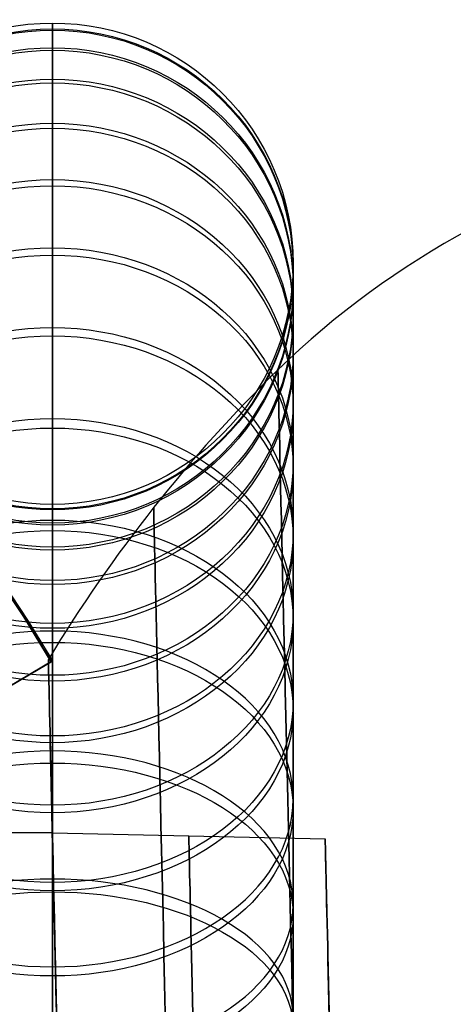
# Model space of a CAD drawing. Extents: x 35624 to 36541, y 4015 to 4839.
# Tile 141 of 150: x 36356 to 36381, y 4737 to 4794. Entities that reach past the tile are written whole.
import ezdxf

# ---------------------------------------------------------------- set-up
doc = ezdxf.new("R2010")
doc.units = 0
doc.layers.add('GAMBE', color=96, linetype='CONTINUOUS')
doc.layers.add('IGES_LEVEL_3', color=87, linetype='CONTINUOUS')

msp = doc.modelspace()

# ---------------------------------------------------------------- linework, layer by layer
at = {"layer": 'GAMBE'}
msp.add_line((36371.714, 4754.126, 86.476), (36371.714, 4754.126, 85.476), dxfattribs=at)
at = {"layer": 'GAMBE', "extrusion": (-9.53482e-15, 0.003323, 0.999994)}
msp.add_circle((36357.568, 4779.994, 93.907), 14, dxfattribs=at)
at = {"layer": 'GAMBE', "extrusion": (2.84577e-14, -0.076959, 0.997034)}
msp.add_circle((36357.568, 4772.446, -281.807), 14, dxfattribs=at)
at = {"layer": 'GAMBE', "extrusion": (-1.45008e-15, 0.083651, 0.996495)}
msp.add_circle((-36357.568, -4757.327, 469.329), 14, dxfattribs=at)
at = {"layer": 'GAMBE', "extrusion": (2.67811e-14, -0.156557, 0.987669)}
msp.add_circle((36357.568, 4734.888, -654.826), 14, dxfattribs=at)
at = {"layer": 'GAMBE', "extrusion": (6.48729e-14, 0.163184, 0.986596)}
msp.add_circle((-36357.568, -4704.79, 840.533), 14, dxfattribs=at)
at = {"layer": 'GAMBE', "extrusion": (2.16786e-14, -0.235057, 0.971982)}
msp.add_circle((36357.568, 4667.676, -1023.207), 14, dxfattribs=at)
at = {"layer": 'GAMBE', "extrusion": (4.91215e-15, 0.241549, 0.970389)}
msp.add_circle((-36357.568, -4622.845, 1205.774), 14, dxfattribs=at)
at = {"layer": 'GAMBE', "extrusion": (0, -0.312066, 0.95006)}
msp.add_circle((36357.568, 4571.191, -1385.101), 14, dxfattribs=at)
at = {"layer": 'GAMBE', "extrusion": (6.71025e-14, 0.318386, 0.947961)}
msp.add_circle((-36357.568, -4511.926, 1563.385), 14, dxfattribs=at)
at = {"layer": 'GAMBE', "extrusion": (-1.18471e-13, -0.387058, 0.922055)}
msp.add_circle((36357.568, 4446.095, -1738.039), 14, dxfattribs=at)
at = {"layer": 'GAMBE', "extrusion": (-3.74846e-14, 0.393184, 0.91946)}
msp.add_circle((-36357.568, -4372.76, 1910.982), 14, dxfattribs=at)
at = {"layer": 'GAMBE', "extrusion": (-1.05348e-13, -0.459563, 0.888145)}
msp.add_circle((36357.568, 4293.185, -2079.808), 14, dxfattribs=at)
at = {"layer": 'GAMBE', "extrusion": (-7.53681e-14, 0.465444, 0.885077)}
msp.add_circle((-36357.568, -4206.288, 2246.247), 14, dxfattribs=at)
at = {"layer": 'GAMBE', "extrusion": (-6.92407e-15, -0.529219, 0.848486)}
msp.add_circle((36357.568, 4113.162, -2408.704), 14, dxfattribs=at)
at = {"layer": 'GAMBE', "extrusion": (3.4367e-14, 0.534806, 0.844975)}
msp.add_circle((-36357.568, -4013.289, 2567.513), 14, dxfattribs=at)
at = {"layer": 'GAMBE', "extrusion": (1.37321e-13, -0.59566, 0.803236)}
msp.add_circle((36357.568, 3906.746, -2723.005), 14, dxfattribs=at)
at = {"layer": 'GAMBE', "extrusion": (-1.29058e-14, 0.600913, 0.799315)}
msp.add_circle((-36357.568, -3794.554, 2873.113), 14, dxfattribs=at)
at = {"layer": 'GAMBE', "extrusion": (9.38917e-14, -0.65826, 0.75279)}
msp.add_circle((36357.568, 3675.722, -3019.749), 14, dxfattribs=at)
at = {"layer": 'GAMBE', "extrusion": (5.8801e-14, 0.663135, 0.7485)}
msp.add_circle((-36357.568, -3552.016, 3160.14), 14, dxfattribs=at)
at = {"layer": 'GAMBE', "extrusion": (-5.42324e-14, 0.716452, -0.697636)}
msp.add_circle((-36357.568, 3422.335, 3296.244), 14, dxfattribs=at)
at = {"layer": 'GAMBE', "extrusion": (-9.80983e-14, 0.720919, 0.693019)}
msp.add_circle((-36357.568, -3288.004, 3426.047), 14, dxfattribs=at)
at = {"layer": 'GAMBE', "extrusion": (9.4979e-15, 0.769973, -0.638076)}
msp.add_circle((-36357.568, 3147.972, 3551.242), 14, dxfattribs=at)
at = {"layer": 'GAMBE', "extrusion": (-1.8282e-13, 0.774001, 0.633185)}
msp.add_circle((-36357.568, -3003.998, 3669.617), 14, dxfattribs=at)
at = {"layer": 'GAMBE', "extrusion": (9.06287e-15, 0.818572, -0.574403)}
msp.add_circle((-36357.568, 2853.989, 3783.544), 14, dxfattribs=at)
at = {"layer": 'GAMBE', "extrusion": (-5.96711e-14, 0.822114, 0.569323)}
msp.add_circle((-36357.568, -2701.543, 3889.632), 14, dxfattribs=at)
at = {"layer": 'GAMBE', "extrusion": (1, -9.73876e-15, -3.23104e-14)}
msp.add_arc((4676.948, 78.432, 36357.568), 117.332, 286.33908, 220.11395, dxfattribs=at)
at = {"layer": 'GAMBE', "extrusion": (1, 3.06281e-06, -9.23987e-07)}
msp.add_arc((4676.837, 78.466, 36371.582), 103.332, 286.33919, 220.0859, dxfattribs=at)
msp.add_arc((4676.837, 78.466, 36371.582), 103.332, 286.33919, 220.0859, dxfattribs=at)
at = {"layer": 'GAMBE', "extrusion": (1, -1.28174e-14, -4.24378e-14)}
msp.add_arc((4676.948, 78.432, 36357.568), 89.331, 286.33935, 220.04906, dxfattribs=at)
at = {"layer": 'IGES_LEVEL_3'}
for p, q in [((36370.68, 4774.111, 77.977), (36370.681, 4774.087, 80.113)), ((36370.681, 4774.087, 75.84), (36370.68, 4774.111, 77.977)), ((36370.681, 4774.087, 80.113), (36370.682, 4774.015, 82.268)), ((36370.682, 4774.015, 73.685), (36370.681, 4774.087, 75.84)), ((36370.682, 4774.015, 82.268), (36370.685, 4773.892, 84.44)), ((36370.685, 4773.892, 71.514), (36370.682, 4774.015, 73.685)), ((36370.685, 4773.892, 84.44), (36370.689, 4773.718, 86.626)), ((36370.689, 4773.718, 69.327), (36370.685, 4773.892, 71.514)), ((36370.689, 4773.718, 86.626), (36370.694, 4773.492, 88.827)), ((36370.694, 4773.492, 67.127), (36370.689, 4773.718, 69.327)), ((36370.694, 4773.492, 88.827), (36370.701, 4773.213, 91.039)), ((36370.701, 4773.213, 64.914), (36370.694, 4773.492, 67.127)), ((36370.701, 4773.213, 91.039), (36370.708, 4772.879, 93.262)), ((36370.708, 4772.879, 62.692), (36370.701, 4773.213, 64.914)), ((36370.708, 4772.879, 93.262), (36370.717, 4772.489, 95.493)), ((36370.717, 4772.489, 60.461), (36370.708, 4772.879, 62.692)), ((36370.717, 4772.489, 95.493), (36370.728, 4772.043, 97.731)), ((36370.728, 4772.043, 58.223), (36370.717, 4772.489, 60.461)), ((36370.728, 4772.043, 97.731), (36370.739, 4771.541, 99.973)), ((36370.739, 4771.541, 55.98), (36370.728, 4772.043, 58.223)), ((36370.739, 4771.541, 99.973), (36370.752, 4770.98, 102.218)), ((36370.752, 4770.98, 53.735), (36370.739, 4771.541, 55.98)), ((36370.752, 4770.98, 102.218), (36370.766, 4770.361, 104.464)), ((36370.766, 4770.361, 51.49), (36370.752, 4770.98, 53.735)), ((36370.766, 4770.361, 104.464), (36370.782, 4769.682, 106.708)), ((36370.782, 4769.682, 49.245), (36370.766, 4770.361, 51.49)), ((36370.782, 4769.682, 106.708), (36370.799, 4768.945, 108.949)), ((36370.799, 4768.945, 47.005), (36370.782, 4769.682, 49.245)), ((36370.799, 4768.945, 108.949), (36370.817, 4768.147, 111.184)), ((36370.817, 4768.147, 44.77), (36370.799, 4768.945, 47.005)), ((36370.817, 4768.147, 111.184), (36370.837, 4767.289, 113.41)), ((36370.837, 4767.289, 42.543), (36370.817, 4768.147, 44.77)), ((36370.837, 4767.289, 113.41), (36370.858, 4766.371, 115.626)), ((36370.858, 4766.371, 40.327), (36370.837, 4767.289, 42.543)), ((36370.858, 4766.371, 115.626), (36370.88, 4765.393, 117.83)), ((36370.88, 4765.393, 38.124), (36370.858, 4766.371, 40.327)), ((36363.456, 4766.096, 77.977), (36363.457, 4766.074, 76.02)), ((36363.457, 4766.074, 79.934), (36363.456, 4766.096, 77.977)), ((36363.457, 4766.074, 76.02), (36363.458, 4766.007, 74.047)), ((36363.458, 4766.007, 81.907), (36363.457, 4766.074, 79.934)), ((36363.458, 4766.007, 74.047), (36363.461, 4765.895, 72.058)), ((36363.461, 4765.895, 83.896), (36363.458, 4766.007, 81.907)), ((36363.461, 4765.895, 72.058), (36363.464, 4765.736, 70.055)), ((36363.464, 4765.736, 85.898), (36363.461, 4765.895, 83.896)), ((36363.464, 4765.736, 70.055), (36363.469, 4765.529, 68.04)), ((36363.469, 4765.529, 87.913), (36363.464, 4765.736, 85.898)), ((36363.469, 4765.529, 68.04), (36363.475, 4765.273, 66.014)), ((36363.475, 4765.273, 89.94), (36363.469, 4765.529, 87.913)), ((36363.475, 4765.273, 66.014), (36363.482, 4764.967, 63.978)), ((36363.482, 4764.967, 91.975), (36363.475, 4765.273, 89.94)), ((36370.88, 4765.393, 117.83), (36370.904, 4764.355, 120.018)), ((36370.904, 4764.355, 35.935), (36370.88, 4765.393, 38.124)), ((36363.482, 4764.967, 63.978), (36363.49, 4764.61, 61.935)), ((36363.49, 4764.61, 94.019), (36363.482, 4764.967, 91.975)), ((36363.49, 4764.61, 61.935), (36363.5, 4764.202, 59.886)), ((36363.5, 4764.202, 96.068), (36363.49, 4764.61, 94.019)), ((36363.5, 4764.202, 59.886), (36363.51, 4763.742, 57.832)), ((36363.51, 4763.742, 98.122), (36363.5, 4764.202, 96.068)), ((36370.904, 4764.355, 120.018), (36370.93, 4763.257, 122.189)), ((36370.93, 4763.257, 33.764), (36370.904, 4764.355, 35.935)), ((36363.51, 4763.742, 57.832), (36363.522, 4763.228, 55.776)), ((36363.522, 4763.228, 100.178), (36363.51, 4763.742, 98.122)), ((36363.522, 4763.228, 55.776), (36363.535, 4762.661, 53.719)), ((36363.535, 4762.661, 102.235), (36363.522, 4763.228, 100.178)), ((36370.93, 4763.257, 122.189), (36370.956, 4762.099, 124.341)), ((36370.956, 4762.099, 31.613), (36370.93, 4763.257, 33.764)), ((36363.535, 4762.661, 53.719), (36363.549, 4762.04, 51.664)), ((36363.549, 4762.04, 104.29), (36363.535, 4762.661, 102.235)), ((36354.214, 4762.278, 72.941), (36355.898, 4759.733, 72.942)), ((36355.898, 4759.733, 83.011), (36354.214, 4762.278, 83.012)), ((36354.666, 4761.765, 77.977), (36356.15, 4759.491, 77.977)), ((36363.549, 4762.04, 51.664), (36363.565, 4761.364, 49.612)), ((36363.565, 4761.364, 106.342), (36363.549, 4762.04, 104.29)), ((36370.956, 4762.099, 124.341), (36370.984, 4760.882, 126.47)), ((36370.984, 4760.882, 29.484), (36370.956, 4762.099, 31.613)), ((36363.565, 4761.364, 49.612), (36363.582, 4760.634, 47.565)), ((36363.582, 4760.634, 108.389), (36363.565, 4761.364, 106.342)), ((36363.582, 4760.634, 47.565), (36363.6, 4759.848, 45.526)), ((36363.6, 4759.848, 110.428), (36363.582, 4760.634, 108.389)), ((36370.984, 4760.882, 126.47), (36371.013, 4759.607, 128.574)), ((36371.013, 4759.607, 27.379), (36370.984, 4760.882, 29.484)), ((36355.898, 4759.733, 72.942), (36357.495, 4757.132, 72.943)), ((36357.495, 4757.132, 83.01), (36355.898, 4759.733, 83.011)), ((36356.15, 4759.491, 77.977), (36357.565, 4757.173, 77.977)), ((36363.6, 4759.848, 45.526), (36363.619, 4759.008, 43.496)), ((36363.619, 4759.008, 112.458), (36363.6, 4759.848, 110.428)), ((36371.013, 4759.607, 128.574), (36371.044, 4758.274, 130.652)), ((36371.044, 4758.274, 25.301), (36371.013, 4759.607, 27.379)), ((36363.619, 4759.008, 43.496), (36363.64, 4758.112, 41.478)), ((36363.64, 4758.112, 114.476), (36363.619, 4759.008, 112.458)), ((36363.64, 4758.112, 41.478), (36363.661, 4757.161, 39.474)), ((36363.661, 4757.161, 116.48), (36363.64, 4758.112, 114.476)), ((36371.044, 4758.274, 130.652), (36371.076, 4756.883, 132.701)), ((36371.076, 4756.883, 23.253), (36371.044, 4758.274, 25.301)), ((36357.333, 4757.267, 77.977), (36357.333, 4757.247, 79.736)), ((36357.333, 4757.247, 76.217), (36357.333, 4757.267, 77.977)), ((36357.565, 4747.173, 77.977), (36357.333, 4757.267, 77.977)), ((36357.333, 4757.247, 79.736), (36357.335, 4757.187, 81.511)), ((36357.335, 4757.187, 74.443), (36357.333, 4757.247, 76.217)), ((36357.335, 4757.187, 81.511), (36357.337, 4757.086, 83.299)), ((36357.337, 4757.086, 72.654), (36357.335, 4757.187, 74.443)), ((36348.088, 4751.588, 77.976), (36357.565, 4757.173, 77.976)), ((36351.534, 4753.619, 80.977), (36357.565, 4757.173, 80.977)), ((36357.565, 4757.173, 74.977), (36351.534, 4753.619, 74.977)), ((36357.495, 4757.132, 83.01), (36352.395, 4754.126, 85.476)), ((36357.565, 4757.173, 82.977), (36352.396, 4754.127, 85.477)), ((36352.396, 4754.127, 70.477), (36357.565, 4757.173, 72.977)), ((36352.397, 4754.127, 70.476), (36357.495, 4757.132, 72.943)), ((36357.337, 4757.086, 83.299), (36357.34, 4756.943, 85.1)), ((36357.34, 4756.943, 70.854), (36357.337, 4757.086, 72.654)), ((36357.34, 4756.943, 85.1), (36357.344, 4756.757, 86.912)), ((36357.344, 4756.757, 69.042), (36357.34, 4756.943, 70.854)), ((36357.344, 4756.757, 86.912), (36357.35, 4756.527, 88.734)), ((36357.35, 4756.527, 67.22), (36357.344, 4756.757, 69.042)), ((36357.565, 4757.173, 77.977), (36357.495, 4757.132, 72.943)), ((36357.495, 4757.132, 83.01), (36357.565, 4757.173, 77.977)), ((36357.565, 4757.173, 80.977), (36357.565, 4757.173, 82.977)), ((36357.565, 4757.173, 72.977), (36357.565, 4757.173, 74.977)), ((36357.565, 4757.173, 77.977), (36357.565, 4747.173, 77.977)), ((36363.661, 4757.161, 39.474), (36363.685, 4756.155, 37.486)), ((36363.685, 4756.155, 118.468), (36363.661, 4757.161, 116.48)), ((36371.076, 4756.883, 132.701), (36371.109, 4755.437, 134.718)), ((36371.109, 4755.437, 21.235), (36371.076, 4756.883, 23.253)), ((36357.35, 4756.527, 88.734), (36357.356, 4756.252, 90.564)), ((36357.356, 4756.252, 65.389), (36357.35, 4756.527, 67.22)), ((36357.356, 4756.252, 90.564), (36357.363, 4755.931, 92.402)), ((36357.363, 4755.931, 63.552), (36357.356, 4756.252, 65.389)), ((36363.685, 4756.155, 37.486), (36363.709, 4755.095, 35.515)), ((36363.709, 4755.095, 120.438), (36363.685, 4756.155, 118.468)), ((36357.363, 4755.931, 92.402), (36357.372, 4755.564, 94.245)), ((36357.372, 4755.564, 61.709), (36357.363, 4755.931, 63.552)), ((36357.372, 4755.564, 94.245), (36357.381, 4755.15, 96.091)), ((36357.381, 4755.15, 59.862), (36357.372, 4755.564, 61.709)), ((36357.381, 4755.15, 96.091), (36357.392, 4754.688, 97.94)), ((36357.392, 4754.688, 58.013), (36357.381, 4755.15, 59.862)), ((36363.709, 4755.095, 35.515), (36363.735, 4753.98, 33.565)), ((36363.735, 4753.98, 122.388), (36363.709, 4755.095, 120.438)), ((36371.109, 4755.437, 134.718), (36371.144, 4753.936, 136.702)), ((36371.144, 4753.936, 19.251), (36371.109, 4755.437, 21.235)), ((36357.392, 4754.688, 97.94), (36357.404, 4754.178, 99.79)), ((36357.404, 4754.178, 56.164), (36357.392, 4754.688, 58.013)), ((36357.404, 4754.178, 99.79), (36357.416, 4753.62, 101.638)), ((36357.416, 4753.62, 54.315), (36357.404, 4754.178, 56.164)), ((36363.735, 4753.98, 33.565), (36363.761, 4752.812, 31.638)), ((36363.761, 4752.812, 124.316), (36363.735, 4753.98, 122.388)), ((36371.144, 4753.936, 136.702), (36371.179, 4752.381, 138.65)), ((36371.179, 4752.381, 17.303), (36371.144, 4753.936, 19.251)), ((36357.416, 4753.62, 101.638), (36357.43, 4753.012, 103.483)), ((36357.43, 4753.012, 52.47), (36357.416, 4753.62, 54.315)), ((36357.43, 4753.012, 103.483), (36357.446, 4752.355, 105.324)), ((36357.446, 4752.355, 50.63), (36357.43, 4753.012, 52.47)), ((36363.761, 4752.812, 31.638), (36363.789, 4751.591, 29.735)), ((36363.789, 4751.591, 126.219), (36363.761, 4752.812, 124.316)), ((36357.446, 4752.355, 105.324), (36357.462, 4751.649, 107.157)), ((36357.462, 4751.649, 48.796), (36357.446, 4752.355, 50.63)), ((36357.449, 4752.22, 77.977), (36357.449, 4752.202, 76.328)), ((36357.449, 4752.202, 79.625), (36357.449, 4752.22, 77.977)), ((36357.449, 4752.202, 76.328), (36357.45, 4752.146, 74.666)), ((36357.45, 4752.146, 81.288), (36357.449, 4752.202, 79.625)), ((36357.45, 4752.146, 74.666), (36357.453, 4752.051, 72.99)), ((36357.453, 4752.051, 82.963), (36357.45, 4752.146, 81.288)), ((36357.453, 4752.051, 72.99), (36357.456, 4751.917, 71.303)), ((36357.456, 4751.917, 84.651), (36357.453, 4752.051, 82.963)), ((36371.179, 4752.381, 138.65), (36371.216, 4750.774, 140.561)), ((36371.216, 4750.774, 15.393), (36371.179, 4752.381, 17.303)), ((36357.456, 4751.917, 71.303), (36357.46, 4751.742, 69.605)), ((36357.46, 4751.742, 86.348), (36357.456, 4751.917, 84.651)), ((36357.46, 4751.742, 69.605), (36357.465, 4751.527, 67.898)), ((36357.465, 4751.527, 88.055), (36357.46, 4751.742, 86.348)), ((36357.462, 4751.649, 107.157), (36357.479, 4750.893, 108.982)), ((36357.479, 4750.893, 46.971), (36357.462, 4751.649, 48.796)), ((36357.465, 4751.527, 67.898), (36357.471, 4751.269, 66.183)), ((36357.471, 4751.269, 89.77), (36357.465, 4751.527, 88.055)), ((36363.789, 4751.591, 29.735), (36363.819, 4750.318, 27.859)), ((36363.819, 4750.318, 128.095), (36363.789, 4751.591, 126.219)), ((36357.471, 4751.269, 66.183), (36357.477, 4750.968, 64.462)), ((36357.477, 4750.968, 91.492), (36357.471, 4751.269, 89.77)), ((36357.477, 4750.968, 64.462), (36357.485, 4750.625, 62.735)), ((36357.485, 4750.625, 93.219), (36357.477, 4750.968, 91.492)), ((36357.479, 4750.893, 108.982), (36357.498, 4750.087, 110.797)), ((36357.498, 4750.087, 45.156), (36357.479, 4750.893, 46.971)), ((36357.485, 4750.625, 62.735), (36357.494, 4750.237, 61.005)), ((36357.494, 4750.237, 94.949), (36357.485, 4750.625, 93.219)), ((36363.819, 4750.318, 27.859), (36363.849, 4748.994, 26.011)), ((36363.849, 4748.994, 129.943), (36363.819, 4750.318, 128.095)), ((36371.216, 4750.774, 140.561), (36371.255, 4749.116, 142.431)), ((36371.255, 4749.116, 13.522), (36371.216, 4750.774, 15.393)), ((36357.494, 4750.237, 61.005), (36357.504, 4749.804, 59.272)), ((36357.504, 4749.804, 96.681), (36357.494, 4750.237, 94.949)), ((36357.498, 4750.087, 110.797), (36357.517, 4749.232, 112.599)), ((36357.517, 4749.232, 43.354), (36357.498, 4750.087, 45.156)), ((36357.504, 4749.804, 59.272), (36357.515, 4749.326, 57.539)), ((36357.515, 4749.326, 98.414), (36357.504, 4749.804, 96.681)), ((36357.515, 4749.326, 57.539), (36357.527, 4748.803, 55.808)), ((36357.527, 4748.803, 100.146), (36357.515, 4749.326, 98.414)), ((36357.517, 4749.232, 112.599), (36357.538, 4748.328, 114.387)), ((36357.538, 4748.328, 41.566), (36357.517, 4749.232, 43.354)), ((36357.527, 4748.803, 55.808), (36357.54, 4748.234, 54.079)), ((36357.54, 4748.234, 101.875), (36357.527, 4748.803, 100.146)), ((36363.849, 4748.994, 26.011), (36363.881, 4747.619, 24.194)), ((36363.881, 4747.619, 131.759), (36363.849, 4748.994, 129.943)), ((36371.255, 4749.116, 142.431), (36371.294, 4747.409, 144.259)), ((36371.294, 4747.409, 11.694), (36371.255, 4749.116, 13.522)), ((36357.538, 4748.328, 114.387), (36357.56, 4747.374, 116.159)), ((36357.56, 4747.374, 39.795), (36357.538, 4748.328, 41.566)), ((36357.54, 4748.234, 54.079), (36357.554, 4747.618, 52.355)), ((36357.554, 4747.618, 103.599), (36357.54, 4748.234, 101.875)), ((36357.554, 4747.618, 52.355), (36357.57, 4746.956, 50.637)), ((36357.57, 4746.956, 105.317), (36357.554, 4747.618, 103.599)), ((36363.881, 4747.619, 24.194), (36363.913, 4746.195, 22.41)), ((36363.913, 4746.195, 133.544), (36363.881, 4747.619, 131.759)), ((36357.565, 4747.173, 77.977), (36342.565, 4747.173, 77.977)), ((36357.56, 4747.374, 116.159), (36357.583, 4746.372, 117.912)), ((36357.583, 4746.372, 38.041), (36357.56, 4747.374, 39.795)), ((36357.565, 4747.173, 77.977), (36357.565, 4747.156, 76.439)), ((36357.565, 4747.156, 79.514), (36357.565, 4747.173, 77.977)), ((36357.565, 4747.173, 77.977), (36373.429, 4746.825, 77.977)), ((36357.565, 4747.156, 76.439), (36357.566, 4747.104, 74.888)), ((36357.566, 4747.104, 81.065), (36357.565, 4747.156, 79.514)), ((36357.566, 4747.104, 74.888), (36357.568, 4747.016, 73.326)), ((36357.568, 4747.016, 82.628), (36357.566, 4747.104, 81.065)), ((36357.568, 4747.016, 73.326), (36357.571, 4746.89, 71.752)), ((36357.571, 4746.89, 84.201), (36357.568, 4747.016, 82.628)), ((36357.57, 4746.956, 50.637), (36357.586, 4746.248, 48.927)), ((36357.586, 4746.248, 107.027), (36357.57, 4746.956, 105.317)), ((36357.571, 4746.89, 71.752), (36357.575, 4746.728, 70.169)), ((36357.575, 4746.728, 85.785), (36357.571, 4746.89, 84.201)), ((36365.497, 4746.999, 77.977), (36365.497, 4746.982, 76.439)), ((36365.497, 4746.982, 79.514), (36365.497, 4746.999, 77.977)), ((36365.497, 4746.982, 76.439), (36365.498, 4746.93, 74.888)), ((36365.498, 4746.93, 81.065), (36365.497, 4746.982, 79.514)), ((36365.498, 4746.93, 74.888), (36365.5, 4746.842, 73.326)), ((36365.5, 4746.842, 82.628), (36365.498, 4746.93, 81.065)), ((36371.294, 4747.409, 144.259), (36371.334, 4745.653, 146.044)), ((36371.334, 4745.653, 9.909), (36371.294, 4747.409, 11.694)), ((36357.575, 4746.728, 70.169), (36357.579, 4746.527, 68.577)), ((36357.579, 4746.527, 87.377), (36357.575, 4746.728, 85.785)), ((36357.579, 4746.527, 68.577), (36357.585, 4746.286, 66.977)), ((36357.585, 4746.286, 88.977), (36357.579, 4746.527, 87.377)), ((36357.583, 4746.372, 117.912), (36357.607, 4745.322, 119.645)), ((36357.607, 4745.322, 36.308), (36357.583, 4746.372, 38.041)), ((36365.5, 4746.842, 73.326), (36365.503, 4746.717, 71.752)), ((36365.503, 4746.717, 84.201), (36365.5, 4746.842, 82.628)), ((36365.503, 4746.717, 71.752), (36365.507, 4746.554, 70.169)), ((36365.507, 4746.554, 85.785), (36365.503, 4746.717, 84.201)), ((36365.507, 4746.554, 70.169), (36365.511, 4746.353, 68.577)), ((36365.511, 4746.353, 87.377), (36365.507, 4746.554, 85.785)), ((36365.511, 4746.353, 68.577), (36365.517, 4746.112, 66.977)), ((36365.517, 4746.112, 88.977), (36365.511, 4746.353, 87.377)), ((36373.429, 4746.825, 77.977), (36373.429, 4746.808, 79.514)), ((36373.429, 4746.808, 76.439), (36373.429, 4746.825, 77.977)), ((36373.429, 4746.825, 77.977), (36373.876, 4727.371, 77.977)), ((36373.429, 4746.808, 79.514), (36373.43, 4746.756, 81.065)), ((36373.43, 4746.756, 74.888), (36373.429, 4746.808, 76.439)), ((36373.43, 4746.756, 81.065), (36373.432, 4746.668, 82.628)), ((36373.432, 4746.668, 73.326), (36373.43, 4746.756, 74.888)), ((36373.432, 4746.668, 82.628), (36373.435, 4746.543, 84.201)), ((36373.435, 4746.543, 71.752), (36373.432, 4746.668, 73.326)), ((36373.435, 4746.543, 84.201), (36373.439, 4746.38, 85.785)), ((36373.439, 4746.38, 70.169), (36373.435, 4746.543, 71.752)), ((36373.439, 4746.38, 85.785), (36373.443, 4746.179, 87.377)), ((36373.443, 4746.179, 68.577), (36373.439, 4746.38, 70.169)), ((36357.585, 4746.286, 66.977), (36357.591, 4746.006, 65.371)), ((36357.591, 4746.006, 90.582), (36357.585, 4746.286, 88.977)), ((36357.586, 4746.248, 48.927), (36357.603, 4745.493, 47.226)), ((36357.603, 4745.493, 108.727), (36357.586, 4746.248, 107.027)), ((36357.591, 4746.006, 65.371), (36357.599, 4745.685, 63.761)), ((36357.599, 4745.685, 92.193), (36357.591, 4746.006, 90.582)), ((36363.913, 4746.195, 22.41), (36363.947, 4744.723, 20.66)), ((36363.947, 4744.723, 135.293), (36363.913, 4746.195, 133.544)), ((36365.517, 4746.112, 66.977), (36365.523, 4745.832, 65.371)), ((36365.523, 4745.832, 90.582), (36365.517, 4746.112, 88.977)), ((36365.523, 4745.832, 65.371), (36365.531, 4745.511, 63.761)), ((36365.531, 4745.511, 92.193), (36365.523, 4745.832, 90.582)), ((36373.443, 4746.179, 87.377), (36373.449, 4745.938, 88.977)), ((36373.449, 4745.938, 66.977), (36373.443, 4746.179, 68.577)), ((36373.449, 4745.938, 88.977), (36373.455, 4745.658, 90.582)), ((36373.455, 4745.658, 65.371), (36373.449, 4745.938, 66.977)), ((36357.599, 4745.685, 63.761), (36357.607, 4745.323, 62.147)), ((36357.607, 4745.323, 93.806), (36357.599, 4745.685, 92.193)), ((36357.603, 4745.493, 47.226), (36357.622, 4744.692, 45.538)), ((36357.622, 4744.692, 110.416), (36357.603, 4745.493, 108.727)), ((36357.607, 4745.323, 62.147), (36357.616, 4744.92, 60.531)), ((36357.616, 4744.92, 95.422), (36357.607, 4745.323, 93.806)), ((36357.607, 4745.322, 119.645), (36357.632, 4744.224, 121.357)), ((36357.632, 4744.224, 34.597), (36357.607, 4745.322, 36.308)), ((36365.531, 4745.511, 63.761), (36365.539, 4745.149, 62.147)), ((36365.539, 4745.149, 93.806), (36365.531, 4745.511, 92.193)), ((36365.539, 4745.149, 62.147), (36365.548, 4744.746, 60.531)), ((36365.548, 4744.746, 95.422), (36365.539, 4745.149, 93.806)), ((36371.334, 4745.653, 146.044), (36371.376, 4743.852, 147.783)), ((36371.376, 4743.852, 8.17), (36371.334, 4745.653, 9.909)), ((36373.455, 4745.658, 90.582), (36373.463, 4745.337, 92.193)), ((36373.463, 4745.337, 63.761), (36373.455, 4745.658, 65.371)), ((36373.463, 4745.337, 92.193), (36373.471, 4744.975, 93.806)), ((36373.471, 4744.975, 62.147), (36373.463, 4745.337, 63.761)), ((36357.616, 4744.92, 60.531), (36357.627, 4744.474, 58.915)), ((36357.627, 4744.474, 97.038), (36357.616, 4744.92, 95.422)), ((36357.622, 4744.692, 45.538), (36357.641, 4743.845, 43.863)), ((36357.641, 4743.845, 112.091), (36357.622, 4744.692, 110.416)), ((36363.947, 4744.723, 20.66), (36363.982, 4743.205, 18.948)), ((36363.982, 4743.205, 137.006), (36363.947, 4744.723, 135.293)), ((36365.548, 4744.746, 60.531), (36365.559, 4744.3, 58.915)), ((36365.559, 4744.3, 97.038), (36365.548, 4744.746, 95.422)), ((36373.471, 4744.975, 93.806), (36373.48, 4744.572, 95.422)), ((36373.48, 4744.572, 60.531), (36373.471, 4744.975, 62.147)), ((36357.627, 4744.474, 58.915), (36357.638, 4743.986, 57.3)), ((36357.638, 4743.986, 98.653), (36357.627, 4744.474, 97.038)), ((36357.632, 4744.224, 121.357), (36357.659, 4743.079, 123.044)), ((36357.659, 4743.079, 32.91), (36357.632, 4744.224, 34.597)), ((36365.559, 4744.3, 58.915), (36365.57, 4743.812, 57.3)), ((36365.57, 4743.812, 98.653), (36365.559, 4744.3, 97.038)), ((36373.48, 4744.572, 95.422), (36373.491, 4744.126, 97.038)), ((36373.491, 4744.126, 58.915), (36373.48, 4744.572, 60.531)), ((36373.491, 4744.126, 97.038), (36373.502, 4743.638, 98.653)), ((36373.502, 4743.638, 57.3), (36373.491, 4744.126, 58.915)), ((36357.638, 4743.986, 57.3), (36357.65, 4743.455, 55.688)), ((36357.65, 4743.455, 100.266), (36357.638, 4743.986, 98.653)), ((36357.641, 4743.845, 43.863), (36357.662, 4742.952, 42.203)), ((36357.662, 4742.952, 113.751), (36357.641, 4743.845, 112.091)), ((36357.65, 4743.455, 55.688), (36357.663, 4742.881, 54.08)), ((36357.663, 4742.881, 101.874), (36357.65, 4743.455, 100.266)), ((36365.57, 4743.812, 57.3), (36365.582, 4743.281, 55.688)), ((36365.582, 4743.281, 100.266), (36365.57, 4743.812, 98.653)), ((36371.376, 4743.852, 147.783), (36371.418, 4742.007, 149.475)), ((36371.418, 4742.007, 6.479), (36371.376, 4743.852, 8.17)), ((36373.502, 4743.638, 98.653), (36373.514, 4743.107, 100.266)), ((36373.514, 4743.107, 55.688), (36373.502, 4743.638, 57.3)), ((36357.659, 4743.079, 123.044), (36357.686, 4741.888, 124.705)), ((36357.686, 4741.888, 31.248), (36357.659, 4743.079, 32.91)), ((36357.662, 4742.952, 42.203), (36357.683, 4742.013, 40.56)), ((36357.683, 4742.013, 115.393), (36357.662, 4742.952, 113.751)), ((36357.663, 4742.881, 54.08), (36357.677, 4742.264, 52.477)), ((36357.677, 4742.264, 103.476), (36357.663, 4742.881, 101.874)), ((36363.982, 4743.205, 18.948), (36364.018, 4741.641, 17.273)), ((36364.018, 4741.641, 138.681), (36363.982, 4743.205, 137.006)), ((36365.582, 4743.281, 55.688), (36365.595, 4742.707, 54.08)), ((36365.595, 4742.707, 101.874), (36365.582, 4743.281, 100.266)), ((36373.514, 4743.107, 100.266), (36373.527, 4742.533, 101.874)), ((36373.527, 4742.533, 54.08), (36373.514, 4743.107, 55.688)), ((36365.595, 4742.707, 54.08), (36365.609, 4742.09, 52.477)), ((36365.609, 4742.09, 103.476), (36365.595, 4742.707, 101.874)), ((36373.527, 4742.533, 101.874), (36373.541, 4741.916, 103.476)), ((36373.541, 4741.916, 52.477), (36373.527, 4742.533, 54.08)), ((36357.677, 4742.264, 52.477), (36357.693, 4741.603, 50.882)), ((36357.693, 4741.603, 105.071), (36357.677, 4742.264, 103.476)), ((36357.683, 4742.013, 40.56), (36357.706, 4741.029, 38.936)), ((36357.706, 4741.029, 117.017), (36357.683, 4742.013, 115.393)), ((36357.686, 4741.888, 124.705), (36357.715, 4740.652, 126.339)), ((36357.715, 4740.652, 29.614), (36357.686, 4741.888, 31.248)), ((36365.609, 4742.09, 52.477), (36365.625, 4741.429, 50.882)), ((36365.625, 4741.429, 105.071), (36365.609, 4742.09, 103.476)), ((36371.418, 4742.007, 149.475), (36371.461, 4740.119, 151.118)), ((36371.461, 4740.119, 4.836), (36371.418, 4742.007, 6.479)), ((36373.541, 4741.916, 103.476), (36373.557, 4741.255, 105.071)), ((36373.557, 4741.255, 50.882), (36373.541, 4741.916, 52.477)), ((36357.693, 4741.603, 50.882), (36357.709, 4740.899, 49.297)), ((36357.709, 4740.899, 106.657), (36357.693, 4741.603, 105.071)), ((36364.018, 4741.641, 17.273), (36364.055, 4740.033, 15.638)), ((36364.055, 4740.033, 140.315), (36364.018, 4741.641, 138.681)), ((36365.625, 4741.429, 50.882), (36365.641, 4740.726, 49.297)), ((36365.641, 4740.726, 106.657), (36365.625, 4741.429, 105.071)), ((36373.557, 4741.255, 105.071), (36373.573, 4740.552, 106.657)), ((36373.573, 4740.552, 49.297), (36373.557, 4741.255, 50.882)), ((36357.706, 4741.029, 38.936), (36357.729, 4740, 37.333)), ((36357.729, 4740, 118.621), (36357.706, 4741.029, 117.017)), ((36357.709, 4740.899, 49.297), (36357.726, 4740.152, 47.722)), ((36357.726, 4740.152, 108.232), (36357.709, 4740.899, 106.657)), ((36357.715, 4740.652, 126.339), (36357.744, 4739.372, 127.943)), ((36357.744, 4739.372, 28.01), (36357.715, 4740.652, 29.614)), ((36365.641, 4740.726, 49.297), (36365.658, 4739.978, 47.722)), ((36365.658, 4739.978, 108.232), (36365.641, 4740.726, 106.657)), ((36357.726, 4740.152, 47.722), (36357.744, 4739.362, 46.159)), ((36357.744, 4739.362, 109.794), (36357.726, 4740.152, 108.232)), ((36357.729, 4740, 37.333), (36357.754, 4738.927, 35.752)), ((36357.754, 4738.927, 120.201), (36357.729, 4740, 118.621)), ((36364.055, 4740.033, 15.638), (36364.093, 4738.384, 14.046)), ((36364.093, 4738.384, 141.908), (36364.055, 4740.033, 140.315)), ((36371.461, 4740.119, 151.118), (36371.506, 4738.191, 152.71)), ((36371.506, 4738.191, 3.244), (36371.461, 4740.119, 4.836)), ((36373.573, 4740.552, 106.657), (36373.59, 4739.804, 108.232)), ((36373.59, 4739.804, 47.722), (36373.573, 4740.552, 49.297)), ((36365.658, 4739.978, 47.722), (36365.676, 4739.188, 46.159)), ((36365.676, 4739.188, 109.794), (36365.658, 4739.978, 108.232)), ((36373.59, 4739.804, 108.232), (36373.608, 4739.014, 109.794)), ((36373.608, 4739.014, 46.159), (36373.59, 4739.804, 47.722)), ((36357.744, 4739.372, 127.943), (36357.774, 4738.048, 129.517)), ((36357.774, 4738.048, 26.437), (36357.744, 4739.372, 28.01)), ((36357.744, 4739.362, 46.159), (36357.763, 4738.529, 44.611)), ((36357.763, 4738.529, 111.342), (36357.744, 4739.362, 109.794)), ((36357.754, 4738.927, 35.752), (36357.78, 4737.811, 34.195)), ((36357.78, 4737.811, 121.758), (36357.754, 4738.927, 120.201)), ((36365.676, 4739.188, 46.159), (36365.695, 4738.355, 44.611)), ((36365.695, 4738.355, 111.342), (36365.676, 4739.188, 109.794)), ((36373.608, 4739.014, 109.794), (36373.627, 4738.181, 111.342)), ((36373.627, 4738.181, 44.611), (36373.608, 4739.014, 46.159)), ((36357.763, 4738.529, 44.611), (36357.783, 4737.653, 43.079)), ((36357.783, 4737.653, 112.875), (36357.763, 4738.529, 111.342)), ((36364.093, 4738.384, 14.046), (36364.132, 4736.693, 12.496)), ((36364.132, 4736.693, 143.457), (36364.093, 4738.384, 141.908)), ((36365.695, 4738.355, 44.611), (36365.715, 4737.479, 43.079)), ((36365.715, 4737.479, 112.875), (36365.695, 4738.355, 111.342)), ((36357.774, 4738.048, 129.517), (36357.806, 4736.683, 131.057)), ((36357.806, 4736.683, 24.897), (36357.774, 4738.048, 26.437)), ((36357.78, 4737.811, 34.195), (36357.806, 4736.653, 32.665)), ((36357.806, 4736.653, 123.289), (36357.78, 4737.811, 121.758)), ((36371.506, 4738.191, 152.71), (36371.551, 4736.224, 154.25)), ((36371.551, 4736.224, 1.703), (36371.506, 4738.191, 3.244)), ((36373.627, 4738.181, 111.342), (36373.647, 4737.305, 112.875)), ((36373.647, 4737.305, 43.079), (36373.627, 4738.181, 44.611)), ((36357.783, 4737.653, 43.079), (36357.805, 4736.735, 41.564)), ((36357.805, 4736.735, 114.389), (36357.783, 4737.653, 112.875)), ((36365.715, 4737.479, 43.079), (36365.736, 4736.561, 41.564)), ((36365.736, 4736.561, 114.389), (36365.715, 4737.479, 112.875)), ((36373.647, 4737.305, 112.875), (36373.668, 4736.387, 114.389)), ((36373.668, 4736.387, 41.564), (36373.647, 4737.305, 43.079))]:
    msp.add_line(p, q, dxfattribs=at)
at = {"layer": 'IGES_LEVEL_3', "extrusion": (1, 0, 0)}
for radius in [79.275, 74.275, 69.275]:
    msp.add_circle((4677.899, 77.977, 36357.565), radius, dxfattribs=at)
at = {"layer": 'IGES_LEVEL_3'}
for centre, radius, start, end in [((36405.893, 4737.768, 77.977), 50.604, 102.5954, 134.0955), ((36429.895, 4713.479, 77.977), 84.75, 134.32261, 148.89132), ((36280.837, 4711.948, 72.977), 89.065, 30.51595, 35.7563), ((36280.837, 4711.948, 74.977), 89.065, 30.51595, 35.7563), ((36280.837, 4711.948, 80.977), 89.065, 30.51595, 35.7563), ((36280.837, 4711.948, 82.977), 89.065, 30.51595, 35.7563), ((36280.837, 4711.948, 73.977), 89.065, 30.51595, 35.7563), ((36280.837, 4711.948, 81.977), 89.065, 30.51595, 35.7563)]:
    msp.add_arc(centre, radius, start, end, dxfattribs=at)

doc.saveas('drawing.dxf')
